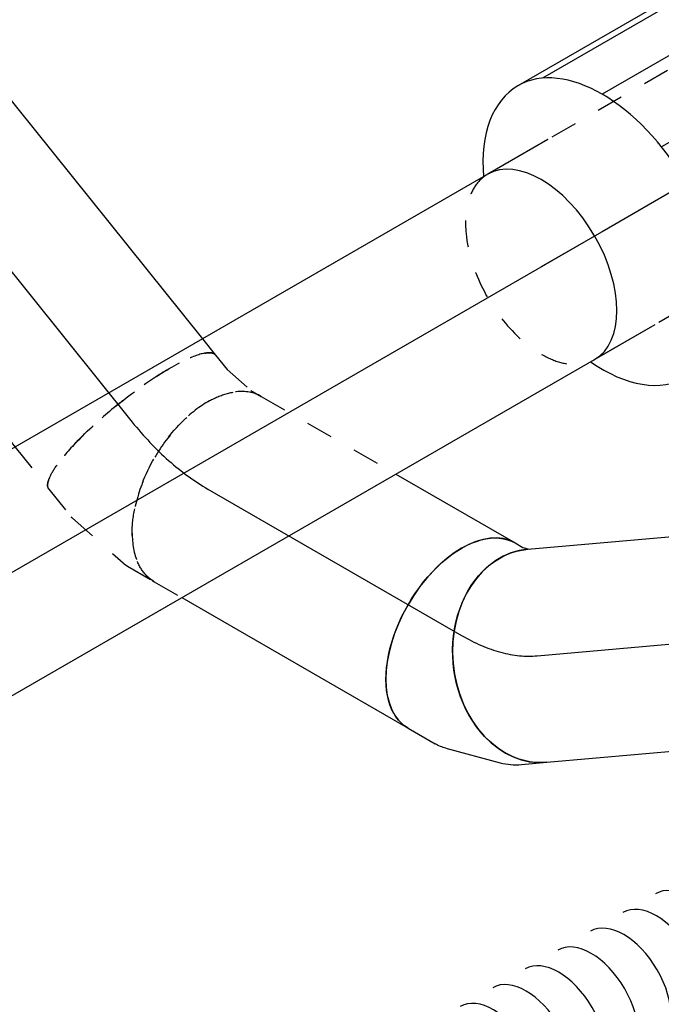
# Model space of a CAD drawing. Extents: x -238422 to 258194, y -34825 to 126331.
# Tile 90 of 239: x -24337 to -23737, y -21306 to -20385. Entities that reach past the tile are written whole.
import ezdxf
from ezdxf.enums import TextEntityAlignment as Align

# ---------------------------------------------------------------- set-up
doc = ezdxf.new("R2010")
doc.units = 0
doc.header["$LTSCALE"] = 50
doc.linetypes.add('CENTER2', pattern=[28.575, 19.05, -3.175, 3.175, -3.175])
doc.linetypes.add('STREEPJES', pattern=[0.1, 0.05, -0.05])
doc.layers.get('0').update_dxf_attribs({"linetype": 'CONTINUOUS'})
for name, color, linetype in [('WL570---_RETOUR', 112, 'CONTINUOUS'), ('WL570---_RETOUR_HL', 8, 'CONTINUOUS'), ('WL570---_TOEVOER', 3, 'CONTINUOUS'), ('WL570---_TOEVOER_HL', 8, 'CONTINUOUS'), ('WM570---_RETOUR_PR', 1, 'CONTINUOUS'), ('WM570---_TOEVOER_PR', 1, 'CONTINUOUS')]:
    doc.layers.add(name, color=color, linetype=linetype)
doc.styles.add('BURO-018', font='ARIAL.TTF', dxfattribs={"height": 90})

# ---------------------------------------------------------------- blocks, each defined once
blk = doc.blocks.new('*U1390')
at = {"color": 8, "linetype": 'STREEPJES', "ltscale": 10}
blk.add_line((644.39, 56, 4568.27), (643.39, 56.29, 4568.27), dxfattribs=at)
at = {"color": 0, "ltscale": 10}
blk.add_line((725.16, 9.08, 4568.27), (724.41, 9.8, 4568.27), dxfattribs=at)
at = {"color": 8, "linetype": 'STREEPJES', "ltscale": 10, "extrusion": (3.41963e-17, -1.97432e-17, -1)}
for centre, major_axis, ratio, start_param, end_param in [((606.72, 0, 4568.27), (6.32, 62.42), 0.497511, 5.231997, 6.333525), ((846.33, -6.45, 4568.27), (14.89, -61.25), 0.795933, 2.968409, 4.203878), ((646.07, -11.69, 4568.27), (27.09, 56.53), 0.106869, 5.592578, 6.291403), ((869.83, -11.31, 4568.27), (35.44, 52.02), 0.749812, 6.147667, 6.501184)]:
    blk.add_ellipse(centre, major_axis=major_axis, ratio=ratio, start_param=start_param, end_param=end_param, dxfattribs=at)
at = {"color": 0, "ltscale": 10}
for centre, major_axis, ratio, start_param, end_param in [((0, 0, 4568.27), (0, -62.5), 0.57735, 3.141593, 6.283185), ((17.58, 0, 4568.27), (0, -62.5), 0.57735, 3.141593, 6.283185), ((52.75, 0, 4568.27), (0, -62.5), 0.57735, 3.141593, 6.283185), ((87.91, 0, 4568.27), (0, -62.5), 0.57735, 3.141593, 6.283185), ((123.08, 0, 4568.27), (0, -62.5), 0.57735, 3.141593, 6.283185), ((158.25, 0, 4568.27), (0, -62.5), 0.57735, 3.141593, 6.283185), ((193.41, 0, 4568.27), (0, -62.5), 0.57735, 3.141593, 6.283185), ((228.58, 0, 4568.27), (0, -62.5), 0.57735, 3.141593, 6.283185), ((263.74, 0, 4568.27), (0, -62.5), 0.57735, 3.141593, 6.283185), ((298.91, 0, 4568.27), (0, -62.5), 0.57735, 3.141593, 6.283185), ((334.08, 0, 4568.27), (0, -62.5), 0.57735, 3.141593, 6.283185), ((369.24, 0, 4568.27), (0, -62.5), 0.57735, 3.471241, 6.283185), ((404.41, 0, 4568.27), (0, -62.5), 0.57735, 3.798187, 6.283185), ((439.57, 0, 4568.27), (0, -62.5), 0.57735, 4.018583, 6.283185), ((474.74, 0, 4568.27), (0, -62.5), 0.57735, 4.142442, 6.283185), ((509.9, 0, 4568.27), (0, -62.5), 0.57735, 4.142442, 6.283185), ((545.07, 0, 4568.27), (0, -62.5), 0.57735, 4.142442, 6.283185), ((580.24, 0, 4568.27), (0, -62.5), 0.57735, 4.142442, 6.283185), ((626.21, -3.99, 4568.27), (-17.69, -60.15), 0.313149, 4.129966, 6.256783), ((834.79, -12.09, 4568.27), (-36.96, 50.93), 0.738458, 3.269936, 5.135909), ((858.29, -6.18, 4568.27), (-12.41, -61.81), 0.799692, 0.475322, 2.421148), ((880.15, -21.48, 4568.27), (49.7, 38.43), 0.646882, 6.195802, 6.370569), ((880.15, -21.48, 4568.27), (49.7, 38.43), 0.646882, 3.96371, 6.195802), ((681.55, -35.94, 4568.27), (43.25, 45.39), 0.313149, 3.167995, 6.256783), ((767.51, -81.47, 4568.27), (36.96, -50.93), 0.738458, 0.128344, 2.678127), ((704.96, -68.52, 4568.27), (-49.7, -38.43), 0.646882, 0.087384, 3.054209), ((735.11, -89.61, 4568.27), (12.41, 61.81), 0.799692, 3.31865, 6.106128), ((704.96, -68.52, 4568.27), (-49.7, -38.43), 0.646882, 6.195802, 6.370569), ((767.51, -81.47, 4568.27), (36.96, -50.93), 0.738458, 6.154842, 6.411529), ((735.11, -89.61, 4568.27), (12.41, 61.81), 0.799692, 2.964535, 3.31865)]:
    blk.add_ellipse(centre, major_axis=major_axis, ratio=ratio, start_param=start_param, end_param=end_param, dxfattribs=at)
at = {"color": 8, "linetype": 'STREEPJES', "ltscale": 10}
for centre, major_axis, ratio, start_param, end_param in [((369.24, 0, 4568.27), (0, -62.5), 0.57735, 3.141593, 3.471241), ((404.41, 0, 4568.27), (0, -62.5), 0.57735, 3.141593, 3.798187), ((439.57, 0, 4568.27), (0, -62.5), 0.57735, 3.141593, 4.018583), ((474.74, 0, 4568.27), (0, -62.5), 0.57735, 3.141593, 4.142442), ((509.9, 0, 4568.27), (0, -62.5), 0.57735, 3.141593, 4.142442), ((545.07, 0, 4568.27), (0, -62.5), 0.57735, 3.141593, 4.142442), ((580.24, 0, 4568.27), (0, -62.5), 0.57735, 3.141593, 4.142442), ((626.21, -3.99, 4568.27), (-17.69, -60.15), 0.313149, 3.167995, 4.129966), ((858.29, -6.18, 4568.27), (-12.41, -61.81), 0.799692, 2.964535, 3.31865), ((834.79, -12.09, 4568.27), (-36.96, 50.93), 0.738458, 5.135909, 6.154842), ((858.29, -6.18, 4568.27), (-12.41, -61.81), 0.799692, 2.421148, 2.964535), ((834.79, -12.09, 4568.27), (-36.96, 50.93), 0.738458, 6.154842, 6.411529)]:
    blk.add_ellipse(centre, major_axis=major_axis, ratio=ratio, start_param=start_param, end_param=end_param, dxfattribs=at)
at = {"color": 0, "ltscale": 10, "extrusion": (3.41963e-17, -1.97432e-17, -1)}
for centre, major_axis, ratio, start_param, end_param in [((606.72, 0, 4568.27), (6.32, 62.42), 0.497511, 3.191932, 5.231997), ((646.07, -11.69, 4568.27), (27.09, 56.53), 0.106869, 3.14981, 5.592578), ((664.94, -22.59, 4568.27), (-35.41, -51.72), 0.106869, 3.133375, 6.274968), ((815.88, -31.58, 4568.27), (-44.87, 43.51), 0.691667, 0, 3.141593), ((869.83, -11.31, 4568.27), (35.44, 52.02), 0.749812, 0.217999, 2.452423), ((846.33, -6.45, 4568.27), (14.89, -61.25), 0.795933, 4.203878, 6.044107), ((788.37, -59.96, 4568.27), (-44.87, 43.51), 0.691667, 0.072006, 3.141593), ((884.33, -28.72, 4568.27), (54.13, 31.25), 0.57735, 0, 2.275701), ((694.75, -50.83, 4568.27), (50.9, 36.68), 0.497511, 6.232846, 9.374438), ((774.61, -74.15, 4568.27), (-44.87, 43.51), 0.691667, 0.501653, 3.141593), ((751.6, -89.24, 4568.27), (-14.89, 61.25), 0.795933, 0.332357, 3.314777), ((719.19, -82.53, 4568.27), (-35.44, -52.02), 0.749812, 3.277111, 6.418704)]:
    blk.add_ellipse(centre, major_axis=major_axis, ratio=ratio, start_param=start_param, end_param=end_param, dxfattribs=at)
at = {"layer": 'WM570---_TOEVOER_PR', "color": 1, "style": 'BURO-018'}
blk.add_attdef('POSNR', text='', height=90, dxfattribs=at).set_placement((0, 0), align=Align.MIDDLE)
blk = doc.blocks.new('*U1546')
at = {"color": 0, "ltscale": 10}
for p, q in [((0, 100, 5482.51), (2055.72, 100, 5482.51)), ((0, -100, 5482.51), (1680.78, -100, 5482.51))]:
    blk.add_line(p, q, dxfattribs=at)
at = {"layer": 'WL570---_RETOUR_HL', "linetype": 'CENTER2'}
blk.add_line((0, 0, 5482.51), (2055.72, 0, 5482.51), dxfattribs=at)
at = {"layer": 'WM570---_RETOUR_PR', "color": 1, "style": 'BURO-018'}
blk.add_attdef('POSNR', text='', height=90, dxfattribs=at).set_placement((0, 0), align=Align.MIDDLE)
blk = doc.blocks.new('*U1967')
at = {"color": 0, "ltscale": 10}
for p, q in [((0, 100, 5265.41), (210.76, 100, 5265.41)), ((0, -100, 5265.41), (209.22, -100, 5265.41))]:
    blk.add_line(p, q, dxfattribs=at)
at = {"color": 0, "ltscale": 10, "extrusion": (-1.87612e-17, -5.40565e-17, -1)}
blk.add_ellipse((0, 0, 5265.41), major_axis=(0, -100), ratio=0.788675, start_param=0, end_param=3.141593, dxfattribs=at)
at = {"color": 0, "ltscale": 10}
blk.add_ellipse((210.76, 0, 5265.41), major_axis=(0, -100), ratio=0.788675, start_param=3.141593, end_param=6.263018, dxfattribs=at)
at = {"layer": 'WL570---_TOEVOER_HL', "linetype": 'CENTER2'}
blk.add_line((0, 0, 5265.41), (210.76, 0, 5265.41), dxfattribs=at)
at = {"layer": 'WM570---_TOEVOER_PR', "color": 1, "style": 'BURO-018'}
blk.add_attdef('POSNR', text='', height=90, dxfattribs=at).set_placement((0, 0), align=Align.MIDDLE)
blk = doc.blocks.new('*U1968')
at = {"color": 0, "ltscale": 10}
for p, q in [((-35.43, 100, 5307.68), (-29.29, 101.64, 5307.68)), ((-43.76, 100, 5307.68), (-35.43, 100, 5307.68)), ((65, -76.54, 5307.68), (84.47, -62.86, 5307.68)), ((-3.72, -98.56, 5307.68), (46.94, -84.99, 5307.68)), ((-43.76, -100, 5307.68), (-14.66, -100, 5307.68))]:
    blk.add_line(p, q, dxfattribs=at)
at = {"color": 0, "ltscale": 10, "extrusion": (-8.22703e-17, -7.95482e-17, -1)}
for centre, major_axis, ratio, start_param, end_param in [((-43.76, 0, 5307.68), (0, -100), 0.57735, 0, 3.141593), ((-22.26, 0, 5307.68), (13.12, -99.64), 0.646887, 6.198226, 6.368145)]:
    blk.add_ellipse(centre, major_axis=major_axis, ratio=ratio, start_param=start_param, end_param=end_param, dxfattribs=at)
at = {"color": 0, "ltscale": 10}
for centre, major_axis, ratio, start_param, end_param in [((26.96, 18.95, 5307.68), (57.51, -81.81), 0.788675, 3.141593, 6.283185), ((13.71, 9.64, 5307.68), (-42.63, 91.2), 0.750739, 3.009293, 3.273893)]:
    blk.add_ellipse(centre, major_axis=major_axis, ratio=ratio, start_param=start_param, end_param=end_param, dxfattribs=at)
at = {"layer": 'WL570---_TOEVOER_HL', "linetype": 'CENTER2'}
blk.add_ellipse((-125.43, 141.45, 5307.68), major_axis=(-173.24, 100.02), ratio=0.57735, start_param=2.356194, end_param=2.879793, dxfattribs=at)
at = {"layer": 'WM570---_TOEVOER_PR', "color": 1, "style": 'BURO-018'}
blk.add_attdef('POSNR', text='', height=90, dxfattribs=at).set_placement((0, 0), align=Align.MIDDLE)
blk = doc.blocks.new('*U1969')
at = {"color": 8, "linetype": 'STREEPJES', "ltscale": 10}
for p, q in [((0, 100, 5532.35), (145.35, 100, 5532.35)), ((0, -100, 5532.35), (29.88, -100, 5532.35))]:
    blk.add_line(p, q, dxfattribs=at)
at = {"color": 0, "ltscale": 10}
for p, q in [((145.35, 100, 5532.35), (273.96, 100, 5532.35)), ((29.88, -100, 5532.35), (273.96, -100, 5532.35))]:
    blk.add_line(p, q, dxfattribs=at)
at = {"color": 8, "linetype": 'STREEPJES', "ltscale": 10, "extrusion": (-8.97074e-17, -5.17926e-17, -1)}
blk.add_ellipse((0, 0, 5532.35), major_axis=(0, -100), ratio=0.57735, start_param=0, end_param=3.141593, dxfattribs=at)
at = {"color": 0, "ltscale": 10}
blk.add_ellipse((273.96, 0, 5532.35), major_axis=(0, -100), ratio=0.57735, start_param=3.141593, end_param=6.283185, dxfattribs=at)
at = {"layer": 'WL570---_TOEVOER_HL', "linetype": 'CENTER2'}
blk.add_line((0, 0, 5532.35), (273.96, 0, 5532.35), dxfattribs=at)
at = {"layer": 'WM570---_TOEVOER_PR', "color": 1, "style": 'BURO-018'}
blk.add_attdef('POSNR', text='', height=90, dxfattribs=at).set_placement((0, 0), align=Align.MIDDLE)
blk = doc.blocks.new('*U1970')
at = {"color": 8, "linetype": 'STREEPJES', "ltscale": 10}
for p, q in [((-35.08, 100, 5563.29), (-5.98, 104.94, 5563.29)), ((-5.98, 104.94, 5563.29), (4.63, 109.06, 5563.29)), ((-52.39, 100, 5563.29), (-35.08, 100, 5563.29)), ((49.84, -87.93, 5563.29), (76.97, -77.4, 5563.29)), ((-17.39, -99.86, 5563.29), (44.99, -89.26, 5563.29)), ((-52.39, -100, 5563.29), (-19.05, -100, 5563.29))]:
    blk.add_line(p, q, dxfattribs=at)
for centre, major_axis, ratio, start_param, end_param in [((40.8, 15.83, 5563.29), (36.17, -93.23), 0.57735, 3.141593, 6.283185), ((20.75, 8.05, 5563.29), (26.7, -96.77), 0.497511, 6.232846, 6.333525)]:
    blk.add_ellipse(centre, major_axis=major_axis, ratio=ratio, start_param=start_param, end_param=end_param, dxfattribs=at)
at = {"color": 8, "linetype": 'STREEPJES', "ltscale": 10, "extrusion": (-2.16328e-17, 1.73895e-17, -1)}
for centre, major_axis, ratio, start_param, end_param in [((-52.39, 0, 5563.29), (0, -100), 0.211325, 0, 3.141593), ((-26.65, 0, 5563.29), (8.43, -99.97), 0.313149, 6.256783, 6.309588)]:
    blk.add_ellipse(centre, major_axis=major_axis, ratio=ratio, start_param=start_param, end_param=end_param, dxfattribs=at)
at = {"layer": 'WL570---_TOEVOER_HL', "linetype": 'CENTER2'}
blk.add_ellipse((-86.5, 118.16, 5563.29), major_axis=(-197.69, 30.58), ratio=0.57735, start_param=1.832596, end_param=2.356194, dxfattribs=at)
at = {"layer": 'WM570---_TOEVOER_PR', "color": 1, "style": 'BURO-018'}
blk.add_attdef('POSNR', text='', height=90, dxfattribs=at).set_placement((0, 0), align=Align.MIDDLE)
blk = doc.blocks.new('*U1971')
at = {"color": 0, "ltscale": 10}
for p, q in [((0, 100, 5647.06), (315.67, 100, 5647.06)), ((0, -100, 5647.06), (284.73, -100, 5647.06))]:
    blk.add_line(p, q, dxfattribs=at)
at = {"color": 8, "linetype": 'STREEPJES', "ltscale": 10}
for p, q in [((315.67, 100, 5647.06), (335.06, 100, 5647.06)), ((284.73, -100, 5647.06), (335.06, -100, 5647.06))]:
    blk.add_line(p, q, dxfattribs=at)
at = {"color": 0, "ltscale": 10, "extrusion": (8.48665e-18, -7.80446e-17, -1)}
blk.add_ellipse((0, 0, 5647.06), major_axis=(0, -100), ratio=0.211325, start_param=0, end_param=3.141593, dxfattribs=at)
at = {"color": 8, "linetype": 'STREEPJES', "ltscale": 10}
blk.add_ellipse((335.06, 0, 5647.06), major_axis=(0, -100), ratio=0.211325, start_param=3.141593, end_param=6.283185, dxfattribs=at)
at = {"layer": 'WL570---_TOEVOER_HL', "linetype": 'CENTER2'}
blk.add_line((0, 0, 5647.06), (335.06, 0, 5647.06), dxfattribs=at)
at = {"layer": 'WM570---_TOEVOER_PR', "color": 1, "style": 'BURO-018'}
blk.add_attdef('POSNR', text='', height=90, dxfattribs=at).set_placement((0, 0), align=Align.MIDDLE)
blk = doc.blocks.new('*U1974')
at = {"color": 2, "ltscale": 10}
for p, q in [((-204.12, 157.5, 5627.37), (204.12, 157.5, 5627.37)), ((-227.66, 152.13, 5627.37), (180.59, 152.13, 5627.37)), ((-268.42, 111.37, 5627.37), (139.83, 111.37, 5627.37)), ((-291.96, 40.76, 5627.37), (116.29, 40.76, 5627.37)), ((-291.96, -40.76, 5627.37), (116.29, -40.76, 5627.37)), ((-268.42, -111.37, 5627.37), (139.83, -111.37, 5627.37)), ((-227.66, -152.13, 5627.37), (180.59, -152.13, 5627.37)), ((-204.12, -157.5, 5627.37), (204.12, -157.5, 5627.37))]:
    blk.add_line(p, q, dxfattribs=at)
at = {"color": 2, "ltscale": 10, "extrusion": (3.41963e-17, -1.97432e-17, -1)}
blk.add_ellipse((-204.12, 0, 5627.37), major_axis=(0, -157.5), ratio=0.57735, start_param=0, end_param=3.141593, dxfattribs=at)
at = {"color": 2, "ltscale": 10}
for start_param, end_param in [(3.141593, 6.283185), (2.258702, 3.141593), (0, 0.882891)]:
    blk.add_ellipse((204.12, 0, 5627.37), major_axis=(0, -157.5), ratio=0.57735, start_param=start_param, end_param=end_param, dxfattribs=at)
at = {"layer": 'WL570---_TOEVOER_HL', "linetype": 'CENTER2'}
blk.add_line((-204.12, 0, 5627.37), (204.12, 0, 5627.37), dxfattribs=at)
at = {"layer": 'WM570---_TOEVOER_PR', "color": 1, "style": 'BURO-018'}
blk.add_attdef('POSNR', text='', height=90, dxfattribs=at).set_placement((0, 0), align=Align.MIDDLE)
blk = doc.blocks.new('*U1975')
at = {"color": 8, "linetype": 'STREEPJES', "ltscale": 10}
for p, q in [((954.64, 100, 6496.42), (1433.88, 100, 6496.42)), ((954.64, -100, 6496.42), (1433.88, -100, 6496.42))]:
    blk.add_line(p, q, dxfattribs=at)
at = {"color": 0, "ltscale": 10}
for p, q in [((1433.88, 100, 6496.42), (1498.9, 100, 6496.42)), ((1433.88, -100, 6496.42), (1498.9, -100, 6496.42))]:
    blk.add_line(p, q, dxfattribs=at)
blk.add_ellipse((1498.9, 0, 6496.42), major_axis=(0, -100), ratio=0.57735, start_param=3.141593, end_param=6.283185, dxfattribs=at)
at = {"color": 8, "linetype": 'STREEPJES', "ltscale": 10}
blk.add_ellipse((1498.9, 0, 6496.42), major_axis=(0, -100), ratio=0.57735, start_param=0, end_param=3.141593, dxfattribs=at)
at = {"layer": 'WL570---_RETOUR_HL', "linetype": 'CENTER2'}
blk.add_line((0, 0, 6496.42), (1498.9, 0, 6496.42), dxfattribs=at)
at = {"layer": 'WM570---_RETOUR_PR', "color": 1, "style": 'BURO-018'}
blk.add_attdef('POSNR', text='', height=90, dxfattribs=at).set_placement((0, 0), align=Align.MIDDLE)

msp = doc.modelspace()

# ---------------------------------------------------------------- block references
at = {"layer": 'WL570---_RETOUR', "rotation": 209.9999999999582}
for name, p in [('*U1975', (-22551.61079, -19866.92051, -6496.418)), ('*U1546', (-23793.38636, -20583.85997, -5482.51249))]:
    msp.add_blockref(name, p, dxfattribs=at)
at = {"layer": 'WL570---_TOEVOER'}
for name, p, rotation in [('*U1974', (-23615.96951, -20481.4283, -5627.37274), 209.9999999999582), ('*U1971', (-24442.04498, -20500.32974, -5647.06104), 308.7939768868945), ('*U1970', (-24199.30055, -20802.30792, -5563.29186), 308.7939768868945), ('*U1969', (-24161.39963, -20824.19003, -5532.34589), 330.0000000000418), ('*U1968', (-23886.23909, -20983.05404, -5307.67825), 330.0000000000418), ('*U1967', (-23853.41593, -20980.1224, -5265.40526), 5.103909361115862), ('*U1390', (-23665.83541, -21230.32917, -4568.26698), 209.9999999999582)]:
    msp.add_blockref(name, p, dxfattribs=dict(at, rotation=rotation))

doc.saveas('drawing.dxf')
